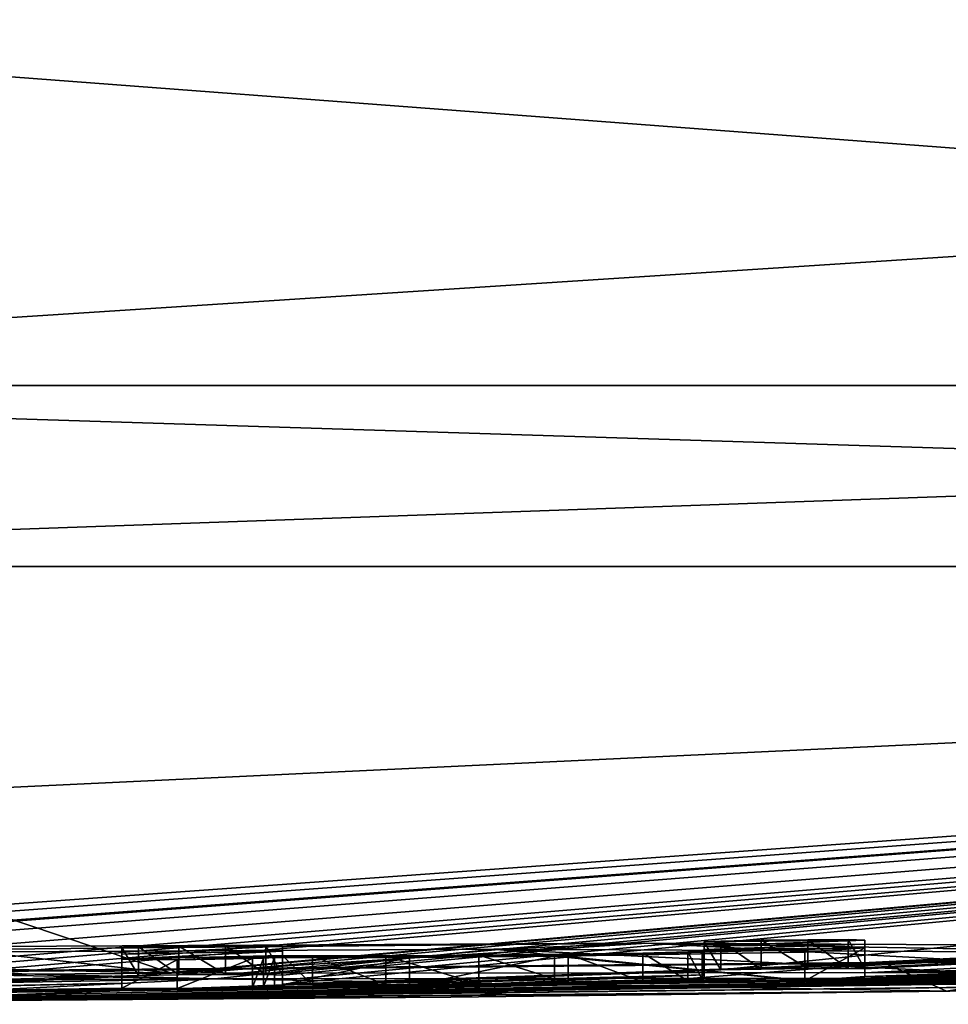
# Model space of a CAD drawing. Header units: millimetres. Extents: x -142 to 33, y -189 to 10.
# Tile 48 of 56: x 1.84 to 3.45, y -47.9 to -46.19. Entities that reach past the tile are written whole.
import ezdxf

# ---------------------------------------------------------------- set-up
doc = ezdxf.new("R2010")
doc.units = ezdxf.units.MM
doc.header["$LTSCALE"] = 52.148148
for name, color, linetype in [('116', 7, 'CONTINUOUS'), ('122', 7, 'CONTINUOUS'), ('20', 7, 'CONTINUOUS'), ('21', 7, 'CONTINUOUS'), ('22', 7, 'CONTINUOUS'), ('23', 7, 'CONTINUOUS'), ('24', 7, 'CONTINUOUS'), ('25', 7, 'CONTINUOUS'), ('26', 7, 'CONTINUOUS'), ('27', 7, 'CONTINUOUS'), ('28', 7, 'CONTINUOUS'), ('29', 7, 'CONTINUOUS'), ('30', 7, 'CONTINUOUS'), ('31', 7, 'CONTINUOUS'), ('32', 7, 'CONTINUOUS'), ('33', 7, 'CONTINUOUS'), ('4', 7, 'CONTINUOUS'), ('46', 7, 'CONTINUOUS'), ('48', 7, 'CONTINUOUS')]:
    doc.layers.add(name, color=color, linetype=linetype)

msp = doc.modelspace()

# ---------------------------------------------------------------- linework, layer by layer
at = {"layer": '116', "color": 250, "linetype": 'Continuous', "true_color": 0x282828}
for points in [[(3.274, -47.7872, -4.685), (3.303, -47.788, -4.615), (3.024, -47.7914, -4.615), (3.274, -47.7872, -4.685)], [(3.204, -47.7875, -4.714), (3.274, -47.7872, -4.685), (3.024, -47.7914, -4.615), (3.204, -47.7875, -4.714)], [(2.9243, -47.7933, 4.5726), (0.4194, -47.8062, 4.7538), (0.6113, -47.8146, 4.249), (2.9243, -47.7933, 4.5726)], [(2.9243, -47.7933, 4.5726), (0.6113, -47.8146, 4.249), (2.6588, -47.804, 4.1024), (2.9243, -47.7933, 4.5726)], [(2.263, -47.7979, -4.685), (2.292, -47.7989, -4.615), (2.013, -47.8012, -4.615), (2.263, -47.7979, -4.685)], [(2.193, -47.798, -4.714), (2.263, -47.7979, -4.685), (2.013, -47.8012, -4.615), (2.193, -47.798, -4.714)], [(2.112, -47.7987, -4.714), (2.193, -47.798, -4.714), (2.013, -47.8012, -4.615), (2.112, -47.7987, -4.714)], [(2.112, -47.7987, -4.714), (2.013, -47.8012, -4.615), (2.0418, -47.7998, -4.6848), (2.112, -47.7987, -4.714)], [(2.292, -47.7989, -4.615), (2.292, -47.8074, -4.1076), (2.013, -47.8126, -3.9226), (2.292, -47.7989, -4.615)], [(2.013, -47.8012, -4.615), (2.292, -47.7989, -4.615), (2.013, -47.8126, -3.9226), (2.013, -47.8012, -4.615)], [(2.9243, -47.7933, 4.5726), (2.6588, -47.804, 4.1024), (3.8556, -47.81, 2.4338), (2.9243, -47.7933, 4.5726)], [(2.9175, -47.8108, -3.4459), (3.303, -47.8014, -3.787), (2.7644, -47.8162, -3.1507), (2.9175, -47.8108, -3.4459)], [(3.303, -47.8014, -3.787), (3.1987, -47.8091, -3.3232), (2.7644, -47.8162, -3.1507), (3.303, -47.8014, -3.787)], [(2.9175, -47.8108, -3.4459), (2.9953, -47.8086, -3.5441), (3.303, -47.8014, -3.787), (2.9175, -47.8108, -3.4459)], [(4.3868, -47.8007, 2.5308), (2.9243, -47.7933, 4.5726), (3.8556, -47.81, 2.4338), (4.3868, -47.8007, 2.5308)], [(2.9953, -47.8086, -3.5441), (3.0204, -47.8065, -3.6695), (3.303, -47.8014, -3.787), (2.9953, -47.8086, -3.5441)], [(3.0204, -47.8065, -3.6695), (3.024, -47.8047, -3.796), (3.303, -47.8014, -3.787), (3.0204, -47.8065, -3.6695)], [(3.123, -47.7885, -4.714), (3.204, -47.7875, -4.714), (3.024, -47.7914, -4.615), (3.123, -47.7885, -4.714)], [(3.303, -47.788, -4.615), (3.303, -47.7952, -4.1919), (3.024, -47.7985, -4.1964), (3.303, -47.788, -4.615)], [(3.024, -47.7914, -4.615), (3.303, -47.788, -4.615), (3.024, -47.7985, -4.1964), (3.024, -47.7914, -4.615)], [(3.123, -47.7885, -4.714), (3.024, -47.7914, -4.615), (3.0528, -47.7899, -4.6848), (3.123, -47.7885, -4.714)], [(3.303, -47.8014, -3.787), (3.024, -47.8047, -3.796), (3.303, -47.7952, -4.1919), (3.303, -47.8014, -3.787)], [(3.303, -47.7952, -4.1919), (3.024, -47.8047, -3.796), (3.024, -47.7985, -4.1964), (3.303, -47.7952, -4.1919)], [(3.7522, -47.8229, 0.1009), (4.3868, -47.8007, 2.5308), (3.3375, -47.8282, 0.4467), (3.7522, -47.8229, 0.1009)], [(4.3868, -47.8007, 2.5308), (3.8556, -47.81, 2.4338), (3.3375, -47.8282, 0.4467), (4.3868, -47.8007, 2.5308)], [(2.292, -47.8074, -4.1076), (2.292, -47.8146, -3.626), (2.013, -47.8215, -3.28), (2.292, -47.8074, -4.1076)], [(2.292, -47.8074, -4.1076), (2.013, -47.8215, -3.28), (2.013, -47.8126, -3.9226), (2.292, -47.8074, -4.1076)], [(2.013, -47.8215, -3.28), (2.292, -47.8146, -3.626), (2.1092, -47.8222, -3.1649), (2.013, -47.8215, -3.28)], [(2.292, -47.8146, -3.626), (2.344, -47.8157, -3.5138), (2.1092, -47.8222, -3.1649), (2.292, -47.8146, -3.626)], [(2.1092, -47.8222, -3.1649), (2.344, -47.8157, -3.5138), (2.278, -47.8185, -3.3445), (2.1092, -47.8222, -3.1649)], [(2.1092, -47.8222, -3.1649), (2.278, -47.8185, -3.3445), (2.2589, -47.8193, -3.2921), (2.1092, -47.8222, -3.1649)], [(2.2399, -47.8202, -3.24), (2.1092, -47.8222, -3.1649), (2.2589, -47.8193, -3.2921), (2.2399, -47.8202, -3.24)], [(2.4713, -47.8156, -3.4337), (2.6328, -47.8145, -3.3979), (2.278, -47.8185, -3.3445), (2.4713, -47.8156, -3.4337)], [(2.278, -47.8185, -3.3445), (2.6328, -47.8145, -3.3979), (2.5122, -47.8182, -3.1978), (2.278, -47.8185, -3.3445)], [(2.344, -47.8157, -3.5138), (2.4713, -47.8156, -3.4337), (2.278, -47.8185, -3.3445), (2.344, -47.8157, -3.5138)], [(2.788, -47.8128, -3.4011), (2.9175, -47.8108, -3.4459), (2.5122, -47.8182, -3.1978), (2.788, -47.8128, -3.4011)], [(2.9175, -47.8108, -3.4459), (2.7644, -47.8162, -3.1507), (2.5122, -47.8182, -3.1978), (2.9175, -47.8108, -3.4459)], [(2.6328, -47.8145, -3.3979), (2.788, -47.8128, -3.4011), (2.5122, -47.8182, -3.1978), (2.6328, -47.8145, -3.3979)], [(1.4788, -47.844, -0.965), (3.7522, -47.8229, 0.1009), (1.2424, -47.8464, -0.5644), (1.4788, -47.844, -0.965)], [(3.7522, -47.8229, 0.1009), (1.4788, -47.8454, -0.425), (1.2424, -47.8464, -0.5644), (3.7522, -47.8229, 0.1009)], [(1.4788, -47.8454, -0.425), (3.7522, -47.8229, 0.1009), (3.3375, -47.8282, 0.4467), (1.4788, -47.8454, -0.425)]]:
    msp.add_3dface(points, dxfattribs=at)
at = {"layer": '122', "color": 7, "linetype": 'Continuous'}
for points in [[(10.3941, -46.1517, 18.0033), (0, -46.1517, 20.7884), (8.9029, -46.8257, 18.487), (10.3941, -46.1517, 18.0033)], [(0, -46.1517, 20.7884), (0, -46.8257, 20.519), (8.9029, -46.8257, 18.487), (0, -46.1517, 20.7884)], [(0, -46.1517, -20.7884), (10.3941, -46.1517, -18.0033), (0, -46.8257, -20.519), (0, -46.1517, -20.7884)], [(0, -46.8257, -20.519), (10.3941, -46.1517, -18.0033), (8.9029, -46.8257, -18.487), (0, -46.8257, -20.519)], [(9.9323, -47.14, -17.2035), (0, -47.14, -19.8648), (8.9029, -46.8257, -18.487), (9.9323, -47.14, -17.2035)], [(0, -47.14, -19.8648), (0, -46.8257, -20.519), (8.9029, -46.8257, -18.487), (0, -47.14, -19.8648)], [(0, -47.14, 19.8648), (9.9323, -47.14, 17.2035), (0, -46.8257, 20.519), (0, -47.14, 19.8648)], [(0, -46.8257, 20.519), (9.9323, -47.14, 17.2035), (8.9029, -46.8257, 18.487), (0, -46.8257, 20.519)]]:
    msp.add_3dface(points, dxfattribs=at)
at = {"layer": '20', "color": 7, "linetype": 'Continuous'}
for points in [[(2.292, -47.8646, -3.626), (2.344, -47.8657, -3.5138), (2.292, -47.8146, -3.626), (2.292, -47.8646, -3.626)], [(2.292, -47.8146, -3.626), (2.344, -47.8657, -3.5138), (2.344, -47.8157, -3.5138), (2.292, -47.8146, -3.626)], [(2.344, -47.8157, -3.5138), (2.4713, -47.8656, -3.4337), (2.4713, -47.8156, -3.4337), (2.344, -47.8157, -3.5138)], [(2.344, -47.8657, -3.5138), (2.4713, -47.8656, -3.4337), (2.344, -47.8157, -3.5138), (2.344, -47.8657, -3.5138)], [(2.4713, -47.8156, -3.4337), (2.6328, -47.8645, -3.3979), (2.6328, -47.8145, -3.3979), (2.4713, -47.8156, -3.4337)], [(2.4713, -47.8656, -3.4337), (2.6328, -47.8645, -3.3979), (2.4713, -47.8156, -3.4337), (2.4713, -47.8656, -3.4337)], [(2.6328, -47.8145, -3.3979), (2.788, -47.8628, -3.4011), (2.788, -47.8128, -3.4011), (2.6328, -47.8145, -3.3979)], [(2.6328, -47.8645, -3.3979), (2.788, -47.8628, -3.4011), (2.6328, -47.8145, -3.3979), (2.6328, -47.8645, -3.3979)], [(2.788, -47.8128, -3.4011), (2.9175, -47.8608, -3.4459), (2.9175, -47.8108, -3.4459), (2.788, -47.8128, -3.4011)], [(2.788, -47.8628, -3.4011), (2.9175, -47.8608, -3.4459), (2.788, -47.8128, -3.4011), (2.788, -47.8628, -3.4011)], [(2.9175, -47.8108, -3.4459), (2.9953, -47.8586, -3.5441), (2.9953, -47.8086, -3.5441), (2.9175, -47.8108, -3.4459)], [(2.9175, -47.8608, -3.4459), (2.9953, -47.8586, -3.5441), (2.9175, -47.8108, -3.4459), (2.9175, -47.8608, -3.4459)], [(2.9953, -47.8086, -3.5441), (3.0204, -47.8566, -3.6695), (3.0204, -47.8065, -3.6695), (2.9953, -47.8086, -3.5441)], [(2.9953, -47.8586, -3.5441), (3.0204, -47.8566, -3.6695), (2.9953, -47.8086, -3.5441), (2.9953, -47.8586, -3.5441)], [(3.0204, -47.8065, -3.6695), (3.024, -47.8547, -3.796), (3.024, -47.8047, -3.796), (3.0204, -47.8065, -3.6695)], [(3.0204, -47.8566, -3.6695), (3.024, -47.8547, -3.796), (3.0204, -47.8065, -3.6695), (3.0204, -47.8566, -3.6695)]]:
    msp.add_3dface(points, dxfattribs=at)
at = {"layer": '21', "color": 7, "linetype": 'Continuous'}
for points in [[(2.292, -47.8489, -4.615), (2.292, -47.8574, -4.1076), (2.292, -47.7989, -4.615), (2.292, -47.8489, -4.615)], [(2.292, -47.7989, -4.615), (2.292, -47.8574, -4.1076), (2.292, -47.8074, -4.1076), (2.292, -47.7989, -4.615)], [(2.292, -47.8574, -4.1076), (2.292, -47.8646, -3.626), (2.292, -47.8074, -4.1076), (2.292, -47.8574, -4.1076)], [(2.292, -47.8646, -3.626), (2.292, -47.8146, -3.626), (2.292, -47.8074, -4.1076), (2.292, -47.8646, -3.626)]]:
    msp.add_3dface(points, dxfattribs=at)
at = {"layer": '22', "color": 7, "linetype": 'Continuous'}
for points in [[(2.193, -47.798, -4.714), (2.263, -47.8479, -4.685), (2.263, -47.7979, -4.685), (2.193, -47.798, -4.714)], [(2.193, -47.848, -4.714), (2.263, -47.8479, -4.685), (2.193, -47.798, -4.714), (2.193, -47.848, -4.714)], [(2.263, -47.8479, -4.685), (2.292, -47.8489, -4.615), (2.263, -47.7979, -4.685), (2.263, -47.8479, -4.685)], [(2.292, -47.8489, -4.615), (2.292, -47.7989, -4.615), (2.263, -47.7979, -4.685), (2.292, -47.8489, -4.615)]]:
    msp.add_3dface(points, dxfattribs=at)
at = {"layer": '23', "color": 7, "linetype": 'Continuous'}
for points in [[(2.193, -47.848, -4.714), (2.193, -47.798, -4.714), (2.112, -47.7987, -4.714), (2.193, -47.848, -4.714)], [(2.112, -47.8487, -4.714), (2.193, -47.848, -4.714), (2.112, -47.7987, -4.714), (2.112, -47.8487, -4.714)]]:
    msp.add_3dface(points, dxfattribs=at)
at = {"layer": '24', "color": 7, "linetype": 'Continuous'}
for points in [[(2.013, -47.8012, -4.615), (2.0418, -47.8498, -4.6848), (2.0418, -47.7998, -4.6848), (2.013, -47.8012, -4.615)], [(2.013, -47.8512, -4.615), (2.0418, -47.8498, -4.6848), (2.013, -47.8012, -4.615), (2.013, -47.8512, -4.615)], [(2.112, -47.8487, -4.714), (2.112, -47.7987, -4.714), (2.0418, -47.7998, -4.6848), (2.112, -47.8487, -4.714)], [(2.0418, -47.8498, -4.6848), (2.112, -47.8487, -4.714), (2.0418, -47.7998, -4.6848), (2.0418, -47.8498, -4.6848)]]:
    msp.add_3dface(points, dxfattribs=at)
at = {"layer": '25', "color": 7, "linetype": 'Continuous'}
for points in [[(2.013, -47.8512, -4.615), (2.013, -47.8012, -4.615), (2.013, -47.8126, -3.9226), (2.013, -47.8512, -4.615)], [(2.013, -47.8626, -3.9226), (2.013, -47.8512, -4.615), (2.013, -47.8126, -3.9226), (2.013, -47.8626, -3.9226)], [(2.013, -47.8215, -3.28), (2.013, -47.8626, -3.9226), (2.013, -47.8126, -3.9226), (2.013, -47.8215, -3.28)], [(2.013, -47.8715, -3.28), (2.013, -47.8626, -3.9226), (2.013, -47.8215, -3.28), (2.013, -47.8715, -3.28)]]:
    msp.add_3dface(points, dxfattribs=at)
at = {"layer": '26', "color": 7, "linetype": 'Continuous'}
for points in [[(2.013, -47.8715, -3.28), (2.013, -47.8215, -3.28), (2.1092, -47.8222, -3.1649), (2.013, -47.8715, -3.28)], [(2.2399, -47.8702, -3.24), (2.1092, -47.8722, -3.1649), (2.2399, -47.8202, -3.24), (2.2399, -47.8702, -3.24)], [(2.2399, -47.8202, -3.24), (2.1092, -47.8722, -3.1649), (2.1092, -47.8222, -3.1649), (2.2399, -47.8202, -3.24)], [(2.1092, -47.8722, -3.1649), (2.013, -47.8715, -3.28), (2.1092, -47.8222, -3.1649), (2.1092, -47.8722, -3.1649)]]:
    msp.add_3dface(points, dxfattribs=at)
at = {"layer": '27', "color": 7, "linetype": 'Continuous'}
for points in [[(2.2589, -47.8693, -3.2921), (2.2399, -47.8702, -3.24), (2.2589, -47.8193, -3.2921), (2.2589, -47.8693, -3.2921)], [(2.2399, -47.8702, -3.24), (2.2399, -47.8202, -3.24), (2.2589, -47.8193, -3.2921), (2.2399, -47.8702, -3.24)], [(2.278, -47.8685, -3.3445), (2.2589, -47.8693, -3.2921), (2.278, -47.8185, -3.3445), (2.278, -47.8685, -3.3445)], [(2.278, -47.8185, -3.3445), (2.2589, -47.8693, -3.2921), (2.2589, -47.8193, -3.2921), (2.278, -47.8185, -3.3445)]]:
    msp.add_3dface(points, dxfattribs=at)
at = {"layer": '28', "color": 7, "linetype": 'Continuous'}
for points in [[(3.303, -47.8514, -3.787), (3.1987, -47.8591, -3.3232), (3.303, -47.8014, -3.787), (3.303, -47.8514, -3.787)], [(3.303, -47.8014, -3.787), (3.1987, -47.8591, -3.3232), (3.1987, -47.8091, -3.3232), (3.303, -47.8014, -3.787)], [(2.5122, -47.8682, -3.1978), (2.278, -47.8685, -3.3445), (2.5122, -47.8182, -3.1978), (2.5122, -47.8682, -3.1978)], [(2.278, -47.8685, -3.3445), (2.278, -47.8185, -3.3445), (2.5122, -47.8182, -3.1978), (2.278, -47.8685, -3.3445)], [(2.7644, -47.8662, -3.1507), (2.5122, -47.8682, -3.1978), (2.7644, -47.8162, -3.1507), (2.7644, -47.8662, -3.1507)], [(2.7644, -47.8162, -3.1507), (2.5122, -47.8682, -3.1978), (2.5122, -47.8182, -3.1978), (2.7644, -47.8162, -3.1507)], [(3.1987, -47.8091, -3.3232), (3.1987, -47.8591, -3.3232), (2.7644, -47.8162, -3.1507), (3.1987, -47.8091, -3.3232)], [(3.1987, -47.8591, -3.3232), (2.7644, -47.8662, -3.1507), (2.7644, -47.8162, -3.1507), (3.1987, -47.8591, -3.3232)]]:
    msp.add_3dface(points, dxfattribs=at)
at = {"layer": '29', "color": 7, "linetype": 'Continuous'}
for points in [[(3.303, -47.8381, -4.615), (3.303, -47.8452, -4.1919), (3.303, -47.788, -4.615), (3.303, -47.8381, -4.615)], [(3.303, -47.788, -4.615), (3.303, -47.8452, -4.1919), (3.303, -47.7952, -4.1919), (3.303, -47.788, -4.615)], [(3.303, -47.8452, -4.1919), (3.303, -47.8514, -3.787), (3.303, -47.7952, -4.1919), (3.303, -47.8452, -4.1919)], [(3.303, -47.8514, -3.787), (3.303, -47.8014, -3.787), (3.303, -47.7952, -4.1919), (3.303, -47.8514, -3.787)]]:
    msp.add_3dface(points, dxfattribs=at)
at = {"layer": '30', "color": 7, "linetype": 'Continuous'}
for points in [[(3.204, -47.7875, -4.714), (3.274, -47.8372, -4.685), (3.274, -47.7872, -4.685), (3.204, -47.7875, -4.714)], [(3.274, -47.8372, -4.685), (3.303, -47.8381, -4.615), (3.274, -47.7872, -4.685), (3.274, -47.8372, -4.685)], [(3.303, -47.8381, -4.615), (3.303, -47.788, -4.615), (3.274, -47.7872, -4.685), (3.303, -47.8381, -4.615)], [(3.204, -47.8375, -4.714), (3.274, -47.8372, -4.685), (3.204, -47.7875, -4.714), (3.204, -47.8375, -4.714)]]:
    msp.add_3dface(points, dxfattribs=at)
at = {"layer": '31', "color": 7, "linetype": 'Continuous'}
for points in [[(3.204, -47.8375, -4.714), (3.204, -47.7875, -4.714), (3.123, -47.7885, -4.714), (3.204, -47.8375, -4.714)], [(3.123, -47.8385, -4.714), (3.204, -47.8375, -4.714), (3.123, -47.7885, -4.714), (3.123, -47.8385, -4.714)]]:
    msp.add_3dface(points, dxfattribs=at)
at = {"layer": '32', "color": 7, "linetype": 'Continuous'}
for points in [[(3.024, -47.7914, -4.615), (3.0528, -47.8399, -4.6848), (3.0528, -47.7899, -4.6848), (3.024, -47.7914, -4.615)], [(3.024, -47.8414, -4.615), (3.0528, -47.8399, -4.6848), (3.024, -47.7914, -4.615), (3.024, -47.8414, -4.615)], [(3.123, -47.8385, -4.714), (3.123, -47.7885, -4.714), (3.0528, -47.7899, -4.6848), (3.123, -47.8385, -4.714)], [(3.0528, -47.8399, -4.6848), (3.123, -47.8385, -4.714), (3.0528, -47.7899, -4.6848), (3.0528, -47.8399, -4.6848)]]:
    msp.add_3dface(points, dxfattribs=at)
at = {"layer": '33', "color": 7, "linetype": 'Continuous'}
for points in [[(3.024, -47.8414, -4.615), (3.024, -47.7914, -4.615), (3.024, -47.7985, -4.1964), (3.024, -47.8414, -4.615)], [(3.024, -47.8485, -4.1964), (3.024, -47.8414, -4.615), (3.024, -47.7985, -4.1964), (3.024, -47.8485, -4.1964)], [(3.024, -47.8047, -3.796), (3.024, -47.8485, -4.1964), (3.024, -47.7985, -4.1964), (3.024, -47.8047, -3.796)], [(3.024, -47.8547, -3.796), (3.024, -47.8485, -4.1964), (3.024, -47.8047, -3.796), (3.024, -47.8547, -3.796)]]:
    msp.add_3dface(points, dxfattribs=at)
at = {"layer": '4', "color": 7, "linetype": 'Continuous'}
for points in [[(0, -47.8569, -4.733), (0, -47.6087, -12.3041), (9.9323, -47.14, -17.2035), (0, -47.8569, -4.733)], [(0, -47.8569, -4.733), (9.9323, -47.14, -17.2035), (0.1801, -47.8589, -4.6177), (0, -47.8569, -4.733)], [(0, -47.6087, -12.3041), (0, -47.14, -19.8648), (9.9323, -47.14, -17.2035), (0, -47.6087, -12.3041)], [(0, -47.14, 19.8648), (0, -47.6129, 12.2146), (2.0991, -47.8456, 4.8842), (0, -47.14, 19.8648)], [(0, -47.14, 19.8648), (2.0991, -47.8456, 4.8842), (9.9323, -47.14, 17.2035), (0, -47.14, 19.8648)], [(0.1801, -47.8589, -4.6177), (9.9323, -47.14, -17.2035), (0.3635, -47.8639, -4.3201), (0.1801, -47.8589, -4.6177)], [(0.3635, -47.8639, -4.3201), (9.9323, -47.14, -17.2035), (0.4536, -47.8593, -4.58), (0.3635, -47.8639, -4.3201)], [(0.4536, -47.8593, -4.58), (9.9323, -47.14, -17.2035), (0.7282, -47.8559, -4.7316), (0.4536, -47.8593, -4.58)], [(0.7282, -47.8559, -4.7316), (9.9323, -47.14, -17.2035), (1.0631, -47.8551, -4.7148), (0.7282, -47.8559, -4.7316)], [(1.0631, -47.8551, -4.7148), (9.9323, -47.14, -17.2035), (1.3707, -47.8543, -4.6776), (1.0631, -47.8551, -4.7148)], [(1.3707, -47.8543, -4.6776), (9.9323, -47.14, -17.2035), (1.5002, -47.8529, -4.716), (1.3707, -47.8543, -4.6776)], [(9.9323, -47.14, -17.2035), (1.613, -47.854, -4.615), (1.5002, -47.8529, -4.716), (9.9323, -47.14, -17.2035)], [(9.9323, -47.14, -17.2035), (2.0418, -47.8498, -4.6848), (1.613, -47.8618, -4.1545), (9.9323, -47.14, -17.2035)], [(1.613, -47.854, -4.615), (9.9323, -47.14, -17.2035), (1.613, -47.8618, -4.1545), (1.613, -47.854, -4.615)], [(2.112, -47.8487, -4.714), (2.0418, -47.8498, -4.6848), (9.9323, -47.14, -17.2035), (2.112, -47.8487, -4.714)], [(2.0991, -47.8456, 4.8842), (3.877, -47.8444, 3.7232), (9.9323, -47.14, 17.2035), (2.0991, -47.8456, 4.8842)], [(2.193, -47.848, -4.714), (2.112, -47.8487, -4.714), (9.9323, -47.14, -17.2035), (2.193, -47.848, -4.714)], [(2.263, -47.8479, -4.685), (2.193, -47.848, -4.714), (9.9323, -47.14, -17.2035), (2.263, -47.8479, -4.685)], [(2.292, -47.8489, -4.615), (2.263, -47.8479, -4.685), (9.9323, -47.14, -17.2035), (2.292, -47.8489, -4.615)], [(3.0528, -47.8399, -4.6848), (2.292, -47.8646, -3.626), (9.9323, -47.14, -17.2035), (3.0528, -47.8399, -4.6848)], [(2.292, -47.8574, -4.1076), (2.292, -47.8489, -4.615), (9.9323, -47.14, -17.2035), (2.292, -47.8574, -4.1076)], [(2.292, -47.8646, -3.626), (2.292, -47.8574, -4.1076), (9.9323, -47.14, -17.2035), (2.292, -47.8646, -3.626)], [(3.123, -47.8385, -4.714), (3.0528, -47.8399, -4.6848), (17.2034, -47.14, -9.9324), (3.123, -47.8385, -4.714)], [(17.2034, -47.14, -9.9324), (3.0528, -47.8399, -4.6848), (9.9323, -47.14, -17.2035), (17.2034, -47.14, -9.9324)], [(3.204, -47.8375, -4.714), (3.123, -47.8385, -4.714), (17.2034, -47.14, -9.9324), (3.204, -47.8375, -4.714)], [(3.274, -47.8372, -4.685), (3.204, -47.8375, -4.714), (17.2034, -47.14, -9.9324), (3.274, -47.8372, -4.685)], [(3.303, -47.8381, -4.615), (3.274, -47.8372, -4.685), (17.2034, -47.14, -9.9324), (3.303, -47.8381, -4.615)], [(3.303, -47.8452, -4.1919), (3.303, -47.8381, -4.615), (17.2034, -47.14, -9.9324), (3.303, -47.8452, -4.1919)], [(3.303, -47.8452, -4.1919), (17.2034, -47.14, -9.9324), (3.8384, -47.8314, -4.5737), (3.303, -47.8452, -4.1919)], [(0, -47.6129, 12.2146), (0, -47.8601, 4.5538), (2.0991, -47.8456, 4.8842), (0, -47.6129, 12.2146)], [(1.4788, -47.894, -0.965), (4.8592, -47.8435, -2.4), (8.972, -47.7287, -2.9233), (1.4788, -47.894, -0.965)], [(8.972, -47.7327, -2.539), (1.4788, -47.894, -0.965), (8.972, -47.7287, -2.9233), (8.972, -47.7327, -2.539)], [(3.4506, -47.877, -0.2117), (1.4788, -47.894, -0.965), (9.11, -47.7293, -2.4), (3.4506, -47.877, -0.2117)], [(9.11, -47.7293, -2.4), (1.4788, -47.894, -0.965), (8.972, -47.7327, -2.539), (9.11, -47.7293, -2.4)], [(4.722, -47.8407, -2.9197), (1.2385, -47.8958, -0.8183), (4.722, -47.8361, -3.307), (4.722, -47.8407, -2.9197)], [(4.722, -47.8361, -3.307), (1.2385, -47.8958, -0.8183), (4.4613, -47.8425, -3.1651), (4.722, -47.8361, -3.307)], [(3.6843, -47.8389, -4.2642), (3.303, -47.8452, -4.1919), (3.8384, -47.8314, -4.5737), (3.6843, -47.8389, -4.2642)], [(1.2385, -47.8958, -0.8183), (0.2309, -47.8996, -0.4208), (4.4613, -47.8425, -3.1651), (1.2385, -47.8958, -0.8183)], [(4.4613, -47.8425, -3.1651), (0.2309, -47.8996, -0.4208), (4.1592, -47.8475, -3.1632), (4.4613, -47.8425, -3.1651)], [(4.1592, -47.8475, -3.1632), (0.2309, -47.8996, -0.4208), (3.8876, -47.8499, -3.307), (4.1592, -47.8475, -3.1632)], [(0.2309, -47.8996, -0.4208), (3.1987, -47.8591, -3.3232), (3.7151, -47.8488, -3.5772), (0.2309, -47.8996, -0.4208)], [(3.8876, -47.8499, -3.307), (0.2309, -47.8996, -0.4208), (3.7151, -47.8488, -3.5772), (3.8876, -47.8499, -3.307)], [(1.0381, -47.8612, 4.3695), (1.0777, -47.8745, 3.4795), (2.1744, -47.8552, 4.3078), (1.0381, -47.8612, 4.3695)], [(1.0777, -47.8745, 3.4795), (1.4278, -47.8921, 1.4462), (2.1744, -47.8552, 4.3078), (1.0777, -47.8745, 3.4795)], [(1.4788, -47.894, -0.965), (1.2385, -47.8958, -0.8183), (4.722, -47.8407, -2.9197), (1.4788, -47.894, -0.965)], [(2.1744, -47.8552, 4.3078), (1.4278, -47.8921, 1.4462), (3.1569, -47.854, 3.7327), (2.1744, -47.8552, 4.3078)], [(3.1569, -47.854, 3.7327), (1.4278, -47.8921, 1.4462), (3.767, -47.8579, 2.7725), (3.1569, -47.854, 3.7327)], [(4.722, -47.8447, -2.539), (1.4788, -47.894, -0.965), (4.722, -47.8407, -2.9197), (4.722, -47.8447, -2.539)], [(4.8592, -47.8435, -2.4), (1.4788, -47.894, -0.965), (4.722, -47.8447, -2.539), (4.8592, -47.8435, -2.4)], [(2.013, -47.8512, -4.615), (2.013, -47.8626, -3.9226), (1.561, -47.873, -3.4062), (2.013, -47.8512, -4.615)], [(1.613, -47.8685, -3.713), (2.013, -47.8512, -4.615), (1.561, -47.873, -3.4062), (1.613, -47.8685, -3.713)], [(2.0418, -47.8498, -4.6848), (2.013, -47.8512, -4.615), (1.613, -47.8685, -3.713), (2.0418, -47.8498, -4.6848)], [(1.613, -47.8618, -4.1545), (2.0418, -47.8498, -4.6848), (1.613, -47.8685, -3.713), (1.613, -47.8618, -4.1545)], [(3.0528, -47.8399, -4.6848), (3.024, -47.8414, -4.615), (2.292, -47.8646, -3.626), (3.0528, -47.8399, -4.6848)], [(2.292, -47.8646, -3.626), (3.024, -47.8414, -4.615), (2.344, -47.8657, -3.5138), (2.292, -47.8646, -3.626)], [(3.024, -47.8414, -4.615), (3.024, -47.8485, -4.1964), (2.344, -47.8657, -3.5138), (3.024, -47.8414, -4.615)], [(2.344, -47.8657, -3.5138), (3.024, -47.8485, -4.1964), (2.4713, -47.8656, -3.4337), (2.344, -47.8657, -3.5138)], [(2.4713, -47.8656, -3.4337), (3.024, -47.8485, -4.1964), (2.6328, -47.8645, -3.3979), (2.4713, -47.8656, -3.4337)], [(3.024, -47.8485, -4.1964), (3.024, -47.8547, -3.796), (2.6328, -47.8645, -3.3979), (3.024, -47.8485, -4.1964)], [(2.6328, -47.8645, -3.3979), (3.024, -47.8547, -3.796), (2.788, -47.8628, -3.4011), (2.6328, -47.8645, -3.3979)], [(2.788, -47.8628, -3.4011), (3.024, -47.8547, -3.796), (3.0204, -47.8566, -3.6695), (2.788, -47.8628, -3.4011)], [(3.1987, -47.8591, -3.3232), (3.303, -47.8514, -3.787), (3.6539, -47.8449, -3.9119), (3.1987, -47.8591, -3.3232)], [(3.7151, -47.8488, -3.5772), (3.1987, -47.8591, -3.3232), (3.6539, -47.8449, -3.9119), (3.7151, -47.8488, -3.5772)], [(3.303, -47.8514, -3.787), (3.303, -47.8452, -4.1919), (3.6843, -47.8389, -4.2642), (3.303, -47.8514, -3.787)], [(3.6539, -47.8449, -3.9119), (3.303, -47.8514, -3.787), (3.6843, -47.8389, -4.2642), (3.6539, -47.8449, -3.9119)], [(2.7644, -47.8662, -3.1507), (3.1987, -47.8591, -3.3232), (0.2309, -47.8996, -0.4208), (2.7644, -47.8662, -3.1507)], [(2.013, -47.8626, -3.9226), (2.013, -47.8715, -3.28), (0.2309, -47.8996, -0.4208), (2.013, -47.8626, -3.9226)], [(2.013, -47.8626, -3.9226), (0.2309, -47.8996, -0.4208), (1.561, -47.873, -3.4062), (2.013, -47.8626, -3.9226)], [(2.5122, -47.8682, -3.1978), (2.7644, -47.8662, -3.1507), (0.2309, -47.8996, -0.4208), (2.5122, -47.8682, -3.1978)], [(2.2399, -47.8702, -3.24), (2.5122, -47.8682, -3.1978), (0.2309, -47.8996, -0.4208), (2.2399, -47.8702, -3.24)], [(2.1092, -47.8722, -3.1649), (2.2399, -47.8702, -3.24), (0.2309, -47.8996, -0.4208), (2.1092, -47.8722, -3.1649)], [(2.013, -47.8715, -3.28), (2.1092, -47.8722, -3.1649), (0.2309, -47.8996, -0.4208), (2.013, -47.8715, -3.28)], [(1.1831, -47.8964, 0.7036), (0.8352, -47.8986, 0.1506), (3.8705, -47.866, 1.6403), (1.1831, -47.8964, 0.7036)], [(3.8705, -47.866, 1.6403), (0.8352, -47.8986, 0.1506), (3.4448, -47.8765, 0.5858), (3.8705, -47.866, 1.6403)], [(1.4278, -47.8921, 1.4462), (1.1831, -47.8964, 0.7036), (3.767, -47.8579, 2.7725), (1.4278, -47.8921, 1.4462)], [(3.767, -47.8579, 2.7725), (1.1831, -47.8964, 0.7036), (3.8705, -47.866, 1.6403), (3.767, -47.8579, 2.7725)], [(2.2589, -47.8693, -3.2921), (2.5122, -47.8682, -3.1978), (2.2399, -47.8702, -3.24), (2.2589, -47.8693, -3.2921)], [(2.278, -47.8685, -3.3445), (2.5122, -47.8682, -3.1978), (2.2589, -47.8693, -3.2921), (2.278, -47.8685, -3.3445)], [(2.9953, -47.8586, -3.5441), (2.788, -47.8628, -3.4011), (3.0204, -47.8566, -3.6695), (2.9953, -47.8586, -3.5441)], [(2.9175, -47.8608, -3.4459), (2.788, -47.8628, -3.4011), (2.9953, -47.8586, -3.5441), (2.9175, -47.8608, -3.4459)], [(0.8352, -47.8986, 0.1506), (0.6474, -47.8992, -0.0633), (3.4448, -47.8765, 0.5858), (0.8352, -47.8986, 0.1506)], [(3.4448, -47.8765, 0.5858), (0.6474, -47.8992, -0.0633), (2.5842, -47.8871, -0.1575), (3.4448, -47.8765, 0.5858)], [(2.5842, -47.8871, -0.1575), (0.6474, -47.8992, -0.0633), (1.4788, -47.8954, -0.425), (2.5842, -47.8871, -0.1575)]]:
    msp.add_3dface(points, dxfattribs=at)
at = {"layer": '46', "color": 7, "linetype": 'Continuous'}
for points in [[(2.9243, -47.7933, 4.5726), (2.0991, -47.8456, 4.8842), (0.4194, -47.8062, 4.7538), (2.9243, -47.7933, 4.5726)], [(3.877, -47.8444, 3.7232), (2.0991, -47.8456, 4.8842), (2.9243, -47.7933, 4.5726), (3.877, -47.8444, 3.7232)], [(4.3868, -47.8007, 2.5308), (3.877, -47.8444, 3.7232), (2.9243, -47.7933, 4.5726), (4.3868, -47.8007, 2.5308)], [(2.0991, -47.8456, 4.8842), (0, -47.8601, 4.5538), (0.4194, -47.8062, 4.7538), (2.0991, -47.8456, 4.8842)], [(1.4788, -47.844, -0.965), (3.4506, -47.877, -0.2117), (3.7522, -47.8229, 0.1009), (1.4788, -47.844, -0.965)], [(1.4788, -47.894, -0.965), (3.4506, -47.877, -0.2117), (1.4788, -47.844, -0.965), (1.4788, -47.894, -0.965)]]:
    msp.add_3dface(points, dxfattribs=at)
at = {"layer": '48', "color": 7, "linetype": 'Continuous'}
for points in [[(0.6113, -47.8146, 4.249), (2.1744, -47.8552, 4.3078), (2.6588, -47.804, 4.1024), (0.6113, -47.8146, 4.249)], [(2.1744, -47.8552, 4.3078), (3.1569, -47.854, 3.7327), (2.6588, -47.804, 4.1024), (2.1744, -47.8552, 4.3078)], [(3.1569, -47.854, 3.7327), (3.767, -47.8579, 2.7725), (2.6588, -47.804, 4.1024), (3.1569, -47.854, 3.7327)], [(2.6588, -47.804, 4.1024), (3.767, -47.8579, 2.7725), (3.8556, -47.81, 2.4338), (2.6588, -47.804, 4.1024)], [(1.0381, -47.8612, 4.3695), (2.1744, -47.8552, 4.3078), (0.6113, -47.8146, 4.249), (1.0381, -47.8612, 4.3695)], [(3.8556, -47.81, 2.4338), (3.4448, -47.8765, 0.5858), (3.3375, -47.8282, 0.4467), (3.8556, -47.81, 2.4338)], [(3.8705, -47.866, 1.6403), (3.4448, -47.8765, 0.5858), (3.8556, -47.81, 2.4338), (3.8705, -47.866, 1.6403)], [(2.5842, -47.8871, -0.1575), (1.4788, -47.8954, -0.425), (3.3375, -47.8282, 0.4467), (2.5842, -47.8871, -0.1575)], [(1.4788, -47.8954, -0.425), (1.4788, -47.8454, -0.425), (3.3375, -47.8282, 0.4467), (1.4788, -47.8954, -0.425)], [(3.4448, -47.8765, 0.5858), (2.5842, -47.8871, -0.1575), (3.3375, -47.8282, 0.4467), (3.4448, -47.8765, 0.5858)]]:
    msp.add_3dface(points, dxfattribs=at)

doc.saveas('drawing.dxf')
